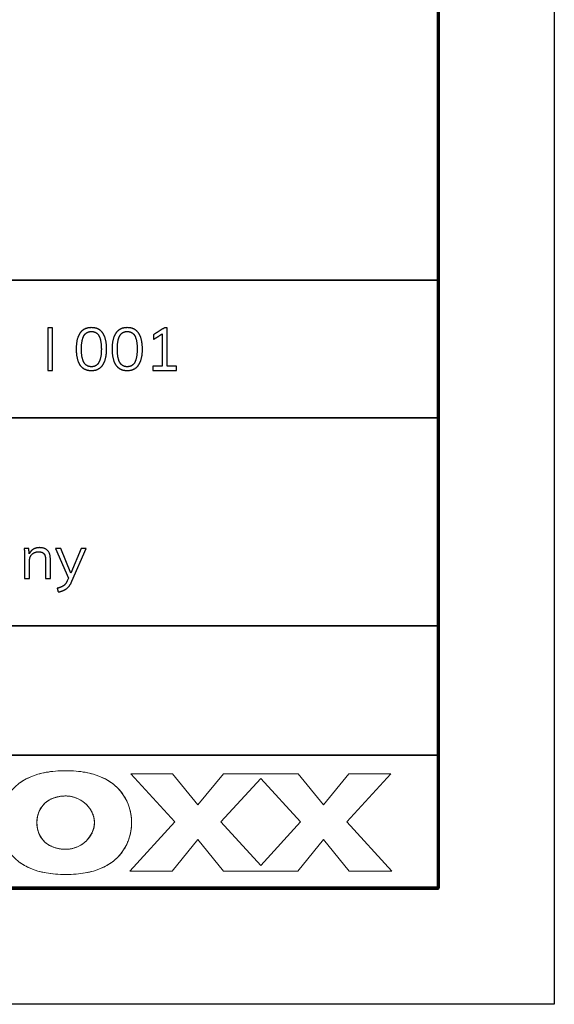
# Model space of a CAD drawing. Header units: millimetres. Extents: x 13630 to 14630, y -4769 to -3769.
# Tile 6 of 8: x 14561 to 14630, y -4769 to -4642. Entities that reach past the tile are written whole.
import ezdxf

# ---------------------------------------------------------------- set-up
doc = ezdxf.new("R2010")
doc.units = ezdxf.units.MM
doc.layers.add('ROXX NEO mini i_HalfGlareShield', color=7, linetype='Continuous', true_color=0x000000)

msp = doc.modelspace()

# ---------------------------------------------------------------- linework, layer by layer
at = {"layer": 'ROXX NEO mini i_HalfGlareShield'}
for p, q in [((14630.41, -3769.19), (14630.41, -4769.19)), ((14566.61, -4710.27), (14565.95, -4710.27)), ((14565.95, -4710.27), (14567.6, -4714.12)), ((14567.92, -4713.48), (14566.61, -4710.27)), ((14569.25, -4710.27), (14567.92, -4713.48)), ((14568.06, -4714.51), (14569.88, -4710.27)), ((14569.88, -4710.27), (14569.25, -4710.27)), ((14567.6, -4714.12), (14567.44, -4714.47)), ((14630.41, -4769.19), (13630.41, -4769.19))]:
    msp.add_line(p, q, dxfattribs=at)
at = {"layer": 'ROXX NEO mini i_HalfGlareShield', "color": 250, "lineweight": 70, "true_color": 0x1a171b}
for p, q in [((14615.41, -3784.19), (14615.41, -4754.19)), ((14615.41, -4754.19), (13645.41, -4754.19))]:
    msp.add_line(p, q, dxfattribs=at)
at = {"layer": 'ROXX NEO mini i_HalfGlareShield', "color": 18, "lineweight": 35, "true_color": 0x000000}
msp.add_lwpolyline([(14615.43, -4675.62), (14436.89, -4675.62), (14436.89, -4754.29), (14615.43, -4754.29)], close=True, dxfattribs=at)
for points in [[(14436.89, -4693.41), (14615.43, -4693.41)], [(14436.89, -4720.29), (14615.43, -4720.29)], [(14436.89, -4737.01), (14615.43, -4737.01)]]:
    msp.add_lwpolyline(points, dxfattribs=at)
at = {"layer": 'ROXX NEO mini i_HalfGlareShield', "lineweight": 0}
msp.add_lwpolyline([(14561.25, -4750.8), (14561.41, -4750.92), (14561.58, -4751.03), (14561.76, -4751.14), (14561.94, -4751.25), (14562.13, -4751.35), (14562.33, -4751.45), (14562.53, -4751.55), (14562.75, -4751.64), (14562.97, -4751.73), (14563.19, -4751.81), (14563.43, -4751.89), (14563.67, -4751.97), (14563.92, -4752.04), (14564.18, -4752.1), (14564.45, -4752.16), (14564.73, -4752.21), (14565.01, -4752.26), (14565.3, -4752.3), (14565.61, -4752.34), (14565.92, -4752.37), (14566.24, -4752.39), (14566.57, -4752.41), (14566.9, -4752.42), (14567.25, -4752.42), (14567.6, -4752.42), (14567.94, -4752.41), (14568.27, -4752.39), (14568.59, -4752.37), (14568.9, -4752.34), (14569.2, -4752.3), (14569.5, -4752.26), (14569.78, -4752.21), (14570.06, -4752.16), (14570.32, -4752.1), (14570.58, -4752.04), (14570.84, -4751.97), (14571.08, -4751.89), (14571.31, -4751.81), (14571.54, -4751.73), (14571.76, -4751.64), (14571.97, -4751.55), (14572.18, -4751.45), (14572.38, -4751.35), (14572.57, -4751.25), (14572.75, -4751.14), (14572.93, -4751.03), (14573.1, -4750.92), (14573.26, -4750.8), (14573.42, -4750.68), (14573.57, -4750.56), (14573.71, -4750.43), (14573.85, -4750.31), (14573.98, -4750.18), (14574.11, -4750.05), (14574.23, -4749.92), (14574.34, -4749.78), (14574.45, -4749.65), (14574.55, -4749.51), (14574.65, -4749.37), (14574.74, -4749.23), (14574.83, -4749.09), (14574.92, -4748.95), (14574.99, -4748.81), (14575.07, -4748.67), (14575.14, -4748.53), (14575.2, -4748.39), (14575.26, -4748.25), (14575.32, -4748.11), (14575.37, -4747.97), (14575.42, -4747.84), (14575.47, -4747.7), (14575.51, -4747.56), (14575.55, -4747.43), (14575.58, -4747.3), (14575.61, -4747.17), (14575.64, -4747.04), (14575.67, -4746.91), (14575.69, -4746.79), (14575.71, -4746.67), (14575.72, -4746.55), (14575.75, -4746.32), (14575.77, -4746.1), (14575.78, -4745.9), (14575.78, -4745.71), (14575.78, -4745.53), (14575.77, -4745.32), (14575.75, -4745.11), (14575.72, -4744.88), (14575.71, -4744.76), (14575.69, -4744.64), (14575.67, -4744.51), (14575.64, -4744.39), (14575.61, -4744.26), (14575.58, -4744.13), (14575.55, -4744), (14575.51, -4743.86), (14575.47, -4743.73), (14575.42, -4743.59), (14575.37, -4743.45), (14575.32, -4743.31), (14575.26, -4743.17), (14575.2, -4743.03), (14575.14, -4742.89), (14575.07, -4742.75), (14574.99, -4742.61), (14574.92, -4742.47), (14574.83, -4742.33), (14574.74, -4742.19), (14574.65, -4742.05), (14574.55, -4741.92), (14574.45, -4741.78), (14574.34, -4741.64), (14574.23, -4741.51), (14574.11, -4741.38), (14573.98, -4741.25), (14573.85, -4741.12), (14573.71, -4740.99), (14573.57, -4740.87), (14573.42, -4740.74), (14573.26, -4740.62), (14573.1, -4740.51), (14572.93, -4740.39), (14572.75, -4740.28), (14572.57, -4740.18), (14572.38, -4740.07), (14572.18, -4739.97), (14571.97, -4739.88), (14571.76, -4739.78), (14571.54, -4739.7), (14571.31, -4739.61), (14571.08, -4739.53), (14570.84, -4739.46), (14570.58, -4739.39), (14570.32, -4739.33), (14570.06, -4739.27), (14569.78, -4739.21), (14569.5, -4739.17), (14569.2, -4739.12), (14568.9, -4739.09), (14568.59, -4739.06), (14568.27, -4739.03), (14567.94, -4739.02), (14567.6, -4739.01), (14567.25, -4739), (14566.9, -4739.01), (14566.57, -4739.02), (14566.24, -4739.03), (14565.92, -4739.06), (14565.61, -4739.09), (14565.3, -4739.12), (14565.01, -4739.17), (14564.73, -4739.21), (14564.45, -4739.27), (14564.18, -4739.33), (14563.92, -4739.39), (14563.67, -4739.46), (14563.43, -4739.53), (14563.19, -4739.61), (14562.97, -4739.7), (14562.75, -4739.78), (14562.53, -4739.88), (14562.33, -4739.97), (14562.13, -4740.07), (14561.94, -4740.18), (14561.76, -4740.28), (14561.58, -4740.39), (14561.41, -4740.51), (14561.25, -4740.62)], dxfattribs=at)
for points in [[(14581.06, -4739.4), (14575.67, -4739.4), (14581.37, -4745.63), (14575.56, -4751.97), (14581.03, -4751.97), (14584.34, -4747.9), (14587.66, -4751.97), (14597.27, -4751.97), (14600.59, -4747.9), (14603.91, -4751.97), (14609.39, -4751.97), (14603.59, -4745.63), (14609.28, -4739.4), (14603.87, -4739.4), (14600.59, -4743.42), (14597.31, -4739.4), (14587.63, -4739.4), (14584.34, -4743.42)], [(14581.06, -4739.4), (14575.67, -4739.4), (14581.37, -4745.63), (14575.56, -4751.97), (14581.03, -4751.97), (14584.34, -4747.9), (14587.66, -4751.97), (14597.27, -4751.97), (14600.59, -4747.9), (14603.91, -4751.97), (14609.39, -4751.97), (14603.59, -4745.63), (14609.28, -4739.4), (14603.87, -4739.4), (14600.59, -4743.42), (14597.31, -4739.4), (14587.63, -4739.4), (14584.34, -4743.42)], [(14592.46, -4740.01), (14597.6, -4745.63), (14592.46, -4751.24), (14587.32, -4745.63)], [(14592.46, -4740.01), (14597.6, -4745.63), (14592.46, -4751.24), (14587.32, -4745.63)], [(14567.25, -4742.27), (14567.35, -4742.27), (14567.45, -4742.28), (14567.54, -4742.28), (14567.64, -4742.29), (14567.73, -4742.3), (14567.82, -4742.31), (14567.91, -4742.33), (14568.01, -4742.35), (14568.1, -4742.36), (14568.19, -4742.39), (14568.28, -4742.41), (14568.36, -4742.44), (14568.45, -4742.46), (14568.54, -4742.49), (14568.62, -4742.53), (14568.71, -4742.56), (14568.79, -4742.6), (14568.87, -4742.63), (14568.95, -4742.67), (14569.03, -4742.71), (14569.11, -4742.76), (14569.19, -4742.8), (14569.27, -4742.85), (14569.34, -4742.9), (14569.42, -4742.95), (14569.49, -4743), (14569.56, -4743.05), (14569.63, -4743.11), (14569.7, -4743.16), (14569.76, -4743.22), (14569.83, -4743.28), (14569.89, -4743.34), (14569.96, -4743.4), (14570.02, -4743.46), (14570.08, -4743.52), (14570.13, -4743.59), (14570.19, -4743.65), (14570.24, -4743.72), (14570.3, -4743.79), (14570.35, -4743.86), (14570.4, -4743.93), (14570.45, -4744), (14570.49, -4744.07), (14570.53, -4744.14), (14570.58, -4744.22), (14570.62, -4744.29), (14570.66, -4744.37), (14570.69, -4744.44), (14570.73, -4744.52), (14570.76, -4744.6), (14570.79, -4744.67), (14570.82, -4744.75), (14570.84, -4744.83), (14570.87, -4744.91), (14570.89, -4744.99), (14570.91, -4745.07), (14570.93, -4745.15), (14570.94, -4745.23), (14570.95, -4745.31), (14570.97, -4745.39), (14570.97, -4745.47), (14570.98, -4745.55), (14570.98, -4745.63), (14570.98, -4745.71), (14570.98, -4745.79), (14570.98, -4745.87), (14570.97, -4745.96), (14570.97, -4746.04), (14570.95, -4746.12), (14570.94, -4746.2), (14570.93, -4746.28), (14570.91, -4746.36), (14570.89, -4746.44), (14570.87, -4746.52), (14570.84, -4746.6), (14570.82, -4746.67), (14570.79, -4746.75), (14570.76, -4746.83), (14570.73, -4746.91), (14570.69, -4746.98), (14570.66, -4747.06), (14570.62, -4747.13), (14570.58, -4747.21), (14570.53, -4747.28), (14570.49, -4747.35), (14570.45, -4747.43), (14570.4, -4747.5), (14570.35, -4747.57), (14570.3, -4747.64), (14570.24, -4747.7), (14570.19, -4747.77), (14570.13, -4747.84), (14570.08, -4747.9), (14570.02, -4747.97), (14569.96, -4748.03), (14569.89, -4748.09), (14569.83, -4748.15), (14569.76, -4748.21), (14569.7, -4748.27), (14569.63, -4748.32), (14569.56, -4748.38), (14569.49, -4748.43), (14569.42, -4748.48), (14569.34, -4748.53), (14569.27, -4748.58), (14569.19, -4748.62), (14569.11, -4748.67), (14569.03, -4748.71), (14568.95, -4748.75), (14568.87, -4748.79), (14568.79, -4748.83), (14568.71, -4748.87), (14568.62, -4748.9), (14568.54, -4748.93), (14568.45, -4748.96), (14568.36, -4748.99), (14568.28, -4749.02), (14568.19, -4749.04), (14568.1, -4749.06), (14568.01, -4749.08), (14567.91, -4749.1), (14567.82, -4749.11), (14567.73, -4749.13), (14567.64, -4749.14), (14567.54, -4749.14), (14567.45, -4749.15), (14567.35, -4749.15), (14567.16, -4749.15), (14567.06, -4749.15), (14566.97, -4749.15), (14566.87, -4749.14), (14566.78, -4749.13), (14566.68, -4749.12), (14566.59, -4749.11), (14566.5, -4749.1), (14566.41, -4749.09), (14566.32, -4749.07), (14566.23, -4749.05), (14566.14, -4749.03), (14566.06, -4749.01), (14565.97, -4748.99), (14565.88, -4748.96), (14565.8, -4748.93), (14565.72, -4748.9), (14565.63, -4748.87), (14565.55, -4748.84), (14565.47, -4748.81), (14565.39, -4748.77), (14565.32, -4748.73), (14565.24, -4748.7), (14565.17, -4748.65), (14565.09, -4748.61), (14565.02, -4748.57), (14564.95, -4748.52), (14564.88, -4748.47), (14564.81, -4748.43), (14564.74, -4748.37), (14564.68, -4748.32), (14564.61, -4748.27), (14564.55, -4748.21), (14564.49, -4748.15), (14564.43, -4748.1), (14564.37, -4748.03), (14564.32, -4747.97), (14564.26, -4747.91), (14564.21, -4747.84), (14564.16, -4747.78), (14564.11, -4747.71), (14564.06, -4747.64), (14564.02, -4747.57), (14563.97, -4747.49), (14563.93, -4747.42), (14563.89, -4747.34), (14563.85, -4747.26), (14563.81, -4747.18), (14563.78, -4747.1), (14563.75, -4747.02), (14563.72, -4746.94), (14563.69, -4746.85), (14563.66, -4746.76), (14563.64, -4746.68), (14563.62, -4746.59), (14563.6, -4746.49), (14563.58, -4746.4), (14563.56, -4746.31), (14563.55, -4746.21), (14563.54, -4746.12), (14563.53, -4746.02), (14563.53, -4745.92), (14563.52, -4745.82), (14563.52, -4745.71), (14563.52, -4745.61), (14563.53, -4745.51), (14563.53, -4745.41), (14563.54, -4745.31), (14563.55, -4745.21), (14563.56, -4745.12), (14563.58, -4745.02), (14563.6, -4744.93), (14563.62, -4744.84), (14563.64, -4744.75), (14563.66, -4744.66), (14563.69, -4744.57), (14563.72, -4744.49), (14563.75, -4744.41), (14563.78, -4744.32), (14563.81, -4744.24), (14563.85, -4744.16), (14563.89, -4744.08), (14563.93, -4744.01), (14563.97, -4743.93), (14564.02, -4743.86), (14564.06, -4743.79), (14564.11, -4743.72), (14564.16, -4743.65), (14564.21, -4743.58), (14564.26, -4743.52), (14564.32, -4743.45), (14564.37, -4743.39), (14564.43, -4743.33), (14564.49, -4743.27), (14564.55, -4743.21), (14564.61, -4743.16), (14564.68, -4743.1), (14564.74, -4743.05), (14564.81, -4743), (14564.88, -4742.95), (14564.95, -4742.9), (14565.02, -4742.86), (14565.09, -4742.81), (14565.17, -4742.77), (14565.24, -4742.73), (14565.32, -4742.69), (14565.39, -4742.65), (14565.47, -4742.62), (14565.55, -4742.58), (14565.63, -4742.55), (14565.72, -4742.52), (14565.8, -4742.49), (14565.88, -4742.47), (14565.97, -4742.44), (14566.06, -4742.42), (14566.14, -4742.4), (14566.23, -4742.37), (14566.32, -4742.36), (14566.41, -4742.34), (14566.5, -4742.33), (14566.59, -4742.31), (14566.68, -4742.3), (14566.78, -4742.29), (14566.87, -4742.29), (14566.97, -4742.28), (14567.06, -4742.28), (14567.16, -4742.27)]]:
    msp.add_lwpolyline(points, close=True, dxfattribs=at)
at = {"layer": 'ROXX NEO mini i_HalfGlareShield'}
for points in [[(14565.56, -4681.77), (14565.24, -4681.77), (14564.93, -4681.77)], [(14564.93, -4681.77), (14564.93, -4684.52), (14564.93, -4687.27)], [(14565.56, -4687.27), (14565.56, -4684.52), (14565.56, -4681.77)], [(14580.01, -4681.77), (14579.3, -4682.22), (14578.6, -4682.66)], [(14580.37, -4681.77), (14580.19, -4681.77), (14580.01, -4681.77)], [(14580.37, -4686.74), (14580.37, -4684.25), (14580.37, -4681.77)], [(14578.6, -4683.27), (14579.16, -4682.92), (14579.73, -4682.56)], [(14578.6, -4682.66), (14578.6, -4682.97), (14578.6, -4683.27)], [(14579.73, -4682.56), (14579.73, -4684.65), (14579.73, -4686.74)], [(14579.73, -4686.74), (14579.12, -4686.74), (14578.52, -4686.74)], [(14578.52, -4686.74), (14578.52, -4687), (14578.52, -4687.27)], [(14581.58, -4686.74), (14580.98, -4686.74), (14580.37, -4686.74)], [(14581.58, -4687.27), (14581.58, -4687), (14581.58, -4686.74)], [(14564.93, -4687.27), (14565.24, -4687.27), (14565.56, -4687.27)], [(14578.52, -4687.27), (14580.05, -4687.27), (14581.58, -4687.27)], [(14562.48, -4710.27), (14562.18, -4710.27), (14561.88, -4710.27)], [(14561.88, -4710.27), (14561.94, -4710.76), (14561.94, -4711.36)], [(14561.94, -4711.36), (14561.94, -4712.76), (14561.94, -4714.16)], [(14562.54, -4710.97), (14562.51, -4710.62), (14562.48, -4710.27)], [(14565.28, -4711.72), (14565.28, -4710.18), (14563.88, -4710.18)], [(14562.57, -4714.16), (14562.57, -4713.05), (14562.57, -4711.93)], [(14564.65, -4711.75), (14564.65, -4712.95), (14564.65, -4714.16)], [(14565.28, -4714.16), (14565.28, -4712.94), (14565.28, -4711.72)], [(14561.94, -4714.16), (14562.26, -4714.16), (14562.57, -4714.16)], [(14564.65, -4714.16), (14564.97, -4714.16), (14565.28, -4714.16)], [(14566.15, -4715.43), (14566.21, -4715.67), (14566.28, -4715.91)]]:
    msp.add_open_spline(points, degree=2, dxfattribs=at)
for points, knots in [([(14570.57, -4687.33), (14571.52, -4687.33), (14572.01, -4686.61), (14572.5, -4685.89), (14572.5, -4684.51), (14572.5, -4683.14), (14572.01, -4682.42), (14571.52, -4681.71), (14570.57, -4681.71), (14569.63, -4681.71), (14569.14, -4682.42), (14568.65, -4683.14), (14568.65, -4684.52), (14568.65, -4685.9), (14569.14, -4686.62), (14569.63, -4687.33), (14570.57, -4687.33)], [-8, -8, -8, -7, -7, -6, -6, -5, -5, -4, -4, -3, -3, -2, -2, -1, -1, 0, 0, 0]), ([(14575.21, -4687.33), (14576.15, -4687.33), (14576.64, -4686.61), (14577.13, -4685.89), (14577.13, -4684.51), (14577.13, -4683.14), (14576.64, -4682.42), (14576.15, -4681.71), (14575.21, -4681.71), (14574.27, -4681.71), (14573.78, -4682.42), (14573.29, -4683.14), (14573.29, -4684.52), (14573.29, -4685.9), (14573.78, -4686.62), (14574.27, -4687.33), (14575.21, -4687.33)], [-8, -8, -8, -7, -7, -6, -6, -5, -5, -4, -4, -3, -3, -2, -2, -1, -1, 0, 0, 0]), ([(14570.57, -4686.8), (14571.23, -4686.8), (14571.54, -4686.24), (14571.86, -4685.68), (14571.86, -4684.51), (14571.86, -4683.34), (14571.55, -4682.8), (14571.24, -4682.25), (14570.57, -4682.25), (14569.92, -4682.25), (14569.61, -4682.8), (14569.29, -4683.34), (14569.29, -4684.51), (14569.29, -4685.68), (14569.61, -4686.24), (14569.92, -4686.8), (14570.57, -4686.8)], [0, 0, 0, 1, 1, 2, 2, 3, 3, 4, 4, 5, 5, 6, 6, 7, 7, 8, 8, 8]), ([(14575.21, -4686.8), (14575.87, -4686.8), (14576.18, -4686.24), (14576.49, -4685.68), (14576.49, -4684.51), (14576.49, -4683.34), (14576.18, -4682.8), (14575.87, -4682.25), (14575.21, -4682.25), (14574.55, -4682.25), (14574.24, -4682.8), (14573.93, -4683.34), (14573.93, -4684.51), (14573.93, -4685.68), (14574.24, -4686.24), (14574.55, -4686.8), (14575.21, -4686.8)], [0, 0, 0, 1, 1, 2, 2, 3, 3, 4, 4, 5, 5, 6, 6, 7, 7, 8, 8, 8]), ([(14563.88, -4710.18), (14563.43, -4710.18), (14563.07, -4710.38), (14562.72, -4710.59), (14562.54, -4710.97)], [-18, -18, -18, -17, -17, -16, -16, -16]), ([(14562.57, -4711.93), (14562.57, -4711.37), (14562.89, -4711.04), (14563.22, -4710.71), (14563.76, -4710.71), (14564.22, -4710.71), (14564.44, -4710.96), (14564.65, -4711.21), (14564.65, -4711.75)], [-10, -10, -10, -9, -9, -8, -8, -7, -7, -6, -6, -6]), ([(14567.44, -4714.47), (14567.26, -4714.89), (14566.98, -4715.1), (14566.69, -4715.3), (14566.15, -4715.43)], [-14, -14, -14, -13, -13, -12, -12, -12]), ([(14566.28, -4715.91), (14566.91, -4715.8), (14567.34, -4715.49), (14567.78, -4715.18), (14568.06, -4714.51)], [-11, -11, -11, -10, -10, -9, -9, -9])]:
    msp.add_open_spline(points, degree=2, knots=knots, dxfattribs=at)
at = {"layer": 'ROXX NEO mini i_HalfGlareShield', "lineweight": 0}
for points in [[(14575.78, -4745.71), (14575.78, -4743.81), (14574.78, -4739), (14567.25, -4739), (14559.73, -4739), (14558.72, -4743.81), (14558.72, -4745.71), (14558.72, -4747.62), (14559.73, -4752.42), (14567.25, -4752.42), (14574.78, -4752.42), (14575.78, -4747.62), (14575.78, -4745.71)], [(14567.25, -4742.27), (14569.32, -4742.25), (14570.98, -4743.98), (14570.98, -4745.71), (14570.98, -4747.44), (14569.32, -4749.17), (14567.25, -4749.15), (14565.19, -4749.17), (14563.52, -4747.92), (14563.52, -4745.71), (14563.52, -4743.51), (14565.19, -4742.25), (14567.25, -4742.27)]]:
    msp.add_open_spline(points, degree=3, knots=[0, 0, 0, 0, 1, 1, 1, 2, 2, 2, 3, 3, 3, 4, 4, 4, 4], dxfattribs=at)

doc.saveas('drawing.dxf')
